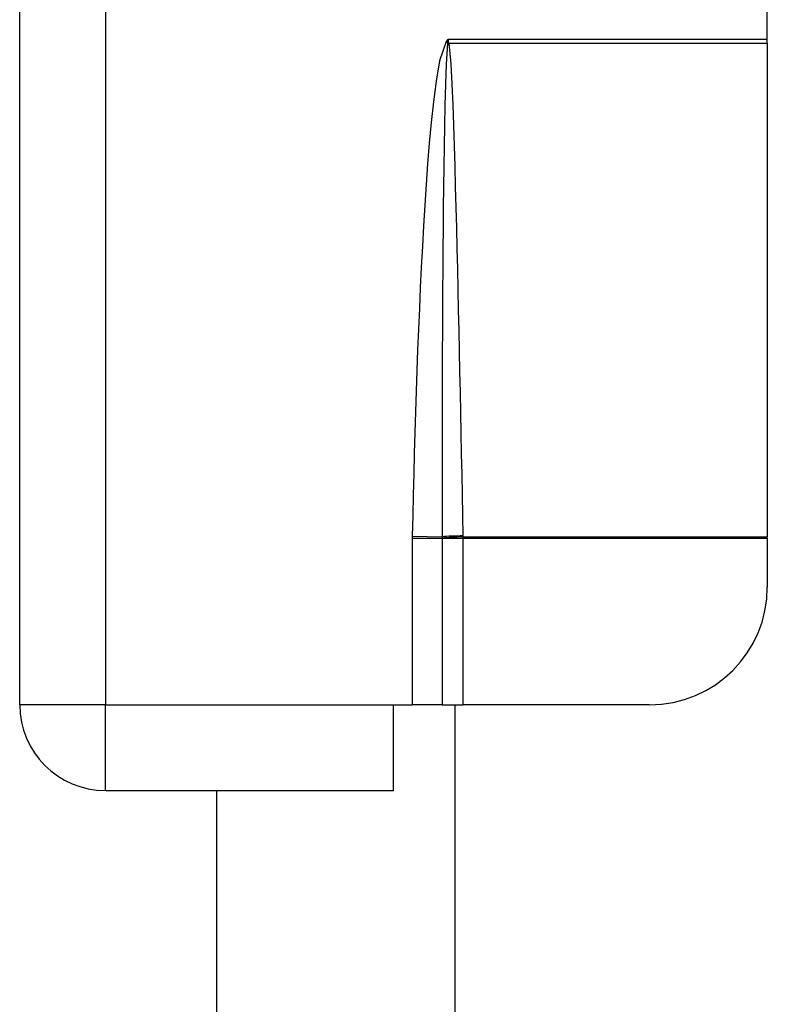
# Model space of a CAD drawing. Header units: inches. Extents: x 3 to 112, y 6 to 61.
# Tile 52 of 140: x 5.048 to 5.798, y 26.556 to 27.544. Entities that reach past the tile are written whole.
import ezdxf

# ---------------------------------------------------------------- set-up
doc = ezdxf.new("R2010")
doc.units = ezdxf.units.IN
doc.header["$MEASUREMENT"] = 0
doc.layers.add('Visible Edges(ANSI)', color=7, linetype='Continuous', lineweight=25)
doc.layers.add('Visible Tangent Edges(ANSI)', color=7, linetype='Continuous', lineweight=25)

msp = doc.modelspace()

# ---------------------------------------------------------------- linework, layer by layer
at = {"layer": 'Visible Edges(ANSI)'}
for p, q in [((5.04808, 26.85616), (5.04808, 29.68416)), ((5.79808, 27.52417), (5.79808, 29.01614)), ((5.79808, 27.52008), (5.79808, 27.52417)), ((5.79808, 27.52008), (5.79808, 27.02474)), ((5.79808, 27.02326), (5.79808, 27.02474)), ((5.79808, 27.02326), (5.79808, 26.97427)), ((5.42308, 26.77016), (5.42308, 26.85616)), ((5.42308, 26.85616), (5.44194, 26.85616)), ((5.47202, 26.85616), (5.44194, 26.85616)), ((5.47202, 26.85616), (5.49307, 26.85616)), ((5.48508, 22.99691), (5.48508, 26.85616)), ((5.67996, 26.85616), (5.49307, 26.85616)), ((5.13408, 26.77016), (5.42308, 26.77016)), ((5.24588, 23.08291), (5.24588, 26.77016))]:
    msp.add_line(p, q, dxfattribs=at)
for centre, radius, start, end in [((5.67996, 26.97427), 0.11811, 270, 0), ((5.13408, 26.85616), 0.086, 180, 270)]:
    msp.add_arc(centre, radius, start, end, dxfattribs=at)
at = {"layer": 'Visible Tangent Edges(ANSI)'}
for p, q in [((5.13408, 28.16445), (5.13408, 26.85616)), ((5.47808, 27.52417), (5.47603, 27.52195)), ((5.47603, 27.52195), (5.47757, 27.52054)), ((5.47808, 27.52417), (5.47757, 27.52054)), ((5.47808, 27.52417), (5.79808, 27.52417)), ((5.47865, 27.52067), (5.47808, 27.52417)), ((5.4788, 27.52008), (5.79808, 27.52008)), ((5.44194, 27.02326), (5.44194, 26.85616)), ((5.44194, 27.02326), (5.47202, 27.02326)), ((5.44196, 27.02549), (5.47201, 27.02486)), ((5.47202, 27.02326), (5.49307, 27.02326)), ((5.47202, 27.02326), (5.47202, 26.85616)), ((5.49307, 27.02474), (5.79808, 27.02474)), ((5.49307, 27.02326), (5.79808, 27.02326)), ((5.49307, 26.85616), (5.49307, 27.02326)), ((5.13408, 26.85616), (5.04808, 26.85616)), ((5.13408, 26.85616), (5.42308, 26.85616)), ((5.13408, 26.77016), (5.13408, 26.85616))]:
    msp.add_line(p, q, dxfattribs=at)
at = {"layer": 'Visible Tangent Edges(ANSI)', "flags": 128}
for points in [[(5.47603, 27.52195), (5.46933, 27.50242), (5.46578, 27.48193), (5.46312, 27.46133), (5.46094, 27.44067), (5.45902, 27.41997), (5.45733, 27.39923), (5.45582, 27.37848), (5.45445, 27.35773), (5.45319, 27.33698), (5.45202, 27.31624), (5.45093, 27.29548), (5.44993, 27.27473), (5.449, 27.25397), (5.44813, 27.23321), (5.44731, 27.21244), (5.44655, 27.19167), (5.44584, 27.1709), (5.44516, 27.15013), (5.44453, 27.12936), (5.44394, 27.10859), (5.44339, 27.08781), (5.44288, 27.06704), (5.4424, 27.04626), (5.44196, 27.02549)], [(5.47739, 27.51974), (5.47596, 27.49925), (5.47519, 27.47865), (5.47463, 27.45804), (5.47417, 27.43742), (5.4738, 27.4168), (5.47347, 27.39617), (5.4732, 27.37555), (5.47295, 27.35492), (5.47274, 27.33429), (5.47256, 27.31367), (5.47241, 27.29304), (5.47228, 27.27241), (5.47216, 27.25179), (5.47207, 27.23116), (5.472, 27.21053), (5.47194, 27.1899), (5.4719, 27.16927), (5.47187, 27.14864), (5.47186, 27.12801), (5.47186, 27.10738), (5.47188, 27.08675), (5.47191, 27.06612), (5.47195, 27.04549), (5.47201, 27.02486)], [(5.47757, 27.52054), (5.47756, 27.5205), (5.47755, 27.52047), (5.47754, 27.52043), (5.47753, 27.5204), (5.47752, 27.52037), (5.47751, 27.52033), (5.4775, 27.5203), (5.47749, 27.52026), (5.47748, 27.52023), (5.47748, 27.5202), (5.47747, 27.52016), (5.47746, 27.52013), (5.47745, 27.5201), (5.47745, 27.52007), (5.47744, 27.52003), (5.47744, 27.52), (5.47743, 27.51997), (5.47742, 27.51994), (5.47742, 27.5199), (5.47741, 27.51987), (5.47741, 27.51984), (5.4774, 27.51981), (5.4774, 27.51977), (5.47739, 27.51974)], [(5.4788, 27.52008), (5.47879, 27.5201), (5.47878, 27.52013), (5.47877, 27.52015), (5.47877, 27.52018), (5.47876, 27.5202), (5.47875, 27.52023), (5.47874, 27.52025), (5.47874, 27.52028), (5.47873, 27.5203), (5.47872, 27.52032), (5.47872, 27.52035), (5.47871, 27.52037), (5.47871, 27.5204), (5.4787, 27.52042), (5.47869, 27.52045), (5.47869, 27.52047), (5.47868, 27.5205), (5.47868, 27.52052), (5.47867, 27.52055), (5.47867, 27.52057), (5.47866, 27.5206), (5.47866, 27.52062), (5.47865, 27.52065), (5.47865, 27.52067)], [(5.49304, 27.02574), (5.49264, 27.04635), (5.49223, 27.06695), (5.49182, 27.08756), (5.49141, 27.10816), (5.491, 27.12877), (5.49058, 27.14937), (5.49016, 27.16998), (5.48973, 27.19058), (5.4893, 27.21119), (5.48886, 27.23179), (5.48841, 27.2524), (5.48795, 27.273), (5.48749, 27.2936), (5.487, 27.31421), (5.48651, 27.33481), (5.48598, 27.35541), (5.48544, 27.37602), (5.48486, 27.39662), (5.48425, 27.41722), (5.48358, 27.43782), (5.48283, 27.45842), (5.48197, 27.47901), (5.48085, 27.49958), (5.4788, 27.52008)], [(5.44196, 27.02549), (5.44196, 27.02539), (5.44195, 27.0253), (5.44195, 27.02521), (5.44195, 27.02511), (5.44195, 27.02502), (5.44195, 27.02493), (5.44195, 27.02484), (5.44195, 27.02474), (5.44194, 27.02465), (5.44194, 27.02456), (5.44194, 27.02447), (5.44194, 27.02437), (5.44194, 27.02428), (5.44194, 27.02419), (5.44194, 27.0241), (5.44194, 27.024), (5.44194, 27.02391), (5.44194, 27.02382), (5.44194, 27.02373), (5.44194, 27.02363), (5.44194, 27.02354), (5.44194, 27.02345), (5.44194, 27.02335), (5.44194, 27.02326)], [(5.47201, 27.02486), (5.47201, 27.02481), (5.47201, 27.02475), (5.47201, 27.02469), (5.47201, 27.02463), (5.47201, 27.02458), (5.47201, 27.02452), (5.47201, 27.02446), (5.47201, 27.0244), (5.47201, 27.02435), (5.47201, 27.02429), (5.47201, 27.02423), (5.47201, 27.02417), (5.47201, 27.02412), (5.47201, 27.02406), (5.47201, 27.024), (5.47201, 27.02395), (5.47201, 27.02389), (5.47201, 27.02383), (5.47201, 27.02377), (5.47201, 27.02372), (5.47201, 27.02366), (5.47201, 27.0236), (5.47202, 27.02354), (5.47202, 27.02349)], [(5.47202, 27.02349), (5.47202, 27.02348), (5.47202, 27.02347), (5.47202, 27.02346), (5.47202, 27.02345), (5.47202, 27.02344), (5.47202, 27.02343), (5.47202, 27.02342), (5.47202, 27.02341), (5.47202, 27.0234), (5.47202, 27.02339), (5.47202, 27.02338), (5.47202, 27.02337), (5.47202, 27.02337), (5.47202, 27.02336), (5.47202, 27.02335), (5.47202, 27.02334), (5.47202, 27.02333), (5.47202, 27.02332), (5.47202, 27.02331), (5.47202, 27.0233), (5.47202, 27.02329), (5.47202, 27.02328), (5.47202, 27.02327), (5.47202, 27.02326)], [(5.49307, 27.02474), (5.49307, 27.02478), (5.49307, 27.02482), (5.49307, 27.02486), (5.49307, 27.02491), (5.49306, 27.02495), (5.49306, 27.02499), (5.49306, 27.02503), (5.49306, 27.02507), (5.49306, 27.02511), (5.49306, 27.02516), (5.49306, 27.0252), (5.49306, 27.02524), (5.49305, 27.02528), (5.49305, 27.02532), (5.49305, 27.02537), (5.49305, 27.02541), (5.49305, 27.02545), (5.49305, 27.02549), (5.49305, 27.02553), (5.49305, 27.02557), (5.49305, 27.02562), (5.49304, 27.02566), (5.49304, 27.0257), (5.49304, 27.02574)], [(5.49307, 27.02326), (5.49307, 27.02332), (5.49307, 27.02339), (5.49307, 27.02345), (5.49307, 27.02351), (5.49307, 27.02357), (5.49307, 27.02363), (5.49307, 27.02369), (5.49307, 27.02375), (5.49307, 27.02382), (5.49307, 27.02388), (5.49307, 27.02394), (5.49307, 27.024), (5.49307, 27.02406), (5.49307, 27.02412), (5.49307, 27.02419), (5.49307, 27.02425), (5.49307, 27.02431), (5.49307, 27.02437), (5.49307, 27.02443), (5.49307, 27.02449), (5.49307, 27.02455), (5.49307, 27.02462), (5.49307, 27.02468), (5.49307, 27.02474)]]:
    msp.add_lwpolyline(points, dxfattribs=at)
at = {"layer": 'Visible Tangent Edges(ANSI)'}
for centre, major_axis, ratio, start_param, end_param in [((5.4788, 27.51876), (-0.02681, -0.00639), 0.046335, 4.701347, 4.753684), ((5.47865, 27.51955), (0.02735, 0.00339), 0.040384, 1.565785, 1.605152), ((5.49304, 27.02443), (0.02755, 0.00054), 0.04762, 1.569859, 2.438449), ((5.49307, 27.02343), (-0.02754, -0.00103), 0.047596, 4.71061, 5.58098)]:
    msp.add_ellipse(centre, major_axis=major_axis, ratio=ratio, start_param=start_param, end_param=end_param, dxfattribs=at)

doc.saveas('drawing.dxf')
